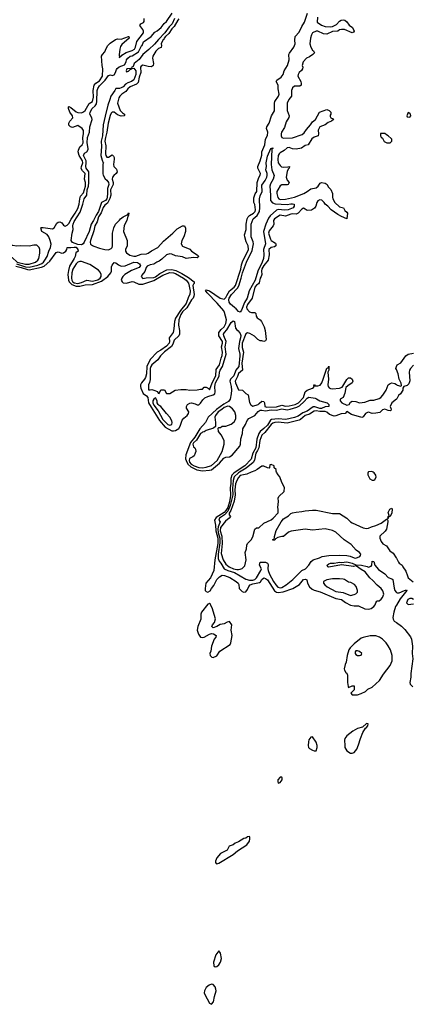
# Model space of a CAD drawing. Header units: inches. Extents: x 2735672 to 2903319, y 894031 to 1029782.
# Tile 99 of 167: x 2805825 to 2810176, y 964102 to 975016. Entities that reach past the tile are written whole.
import ezdxf

# ---------------------------------------------------------------- set-up
doc = ezdxf.new("R2010")
doc.units = ezdxf.units.IN
doc.header["$MEASUREMENT"] = 0
for name, color, linetype in [('C8906', 7, 'Continuous'), ('C8907', 7, 'Continuous'), ('C8916', 7, 'Continuous'), ('C8917', 7, 'Continuous')]:
    doc.layers.add(name, color=color, linetype=linetype)

msp = doc.modelspace()

# ---------------------------------------------------------------- linework, layer by layer
at = {"layer": 'C8906', "color": 4}
for points, elevation in [([(2808214, 970000), (2808194, 969986), (2808174, 969966), (2808163, 969930), (2808164, 969870), (2808157, 969830), (2808162, 969742), (2808149, 969670), (2808131, 969610), (2808110, 969575), (2808090, 969555), (2808001, 969499), (2807982, 969470), (2807994, 969414), (2807999, 969350), (2808019, 969270), (2808021, 969210), (2807988, 969030), (2807975, 968910), (2807938, 968830), (2807889, 968771), (2807879, 968710), (2807881, 968690), (2807890, 968676), (2807910, 968671), (2807935, 968685), (2807949, 968710), (2807977, 968743), (2808009, 968810), (2808040, 968840), (2808070, 968858), (2808096, 968856), (2808154, 968834), (2808225, 968790), (2808245, 968770), (2808254, 968754), (2808258, 968710), (2808290, 968678), (2808310, 968671), (2808330, 968675), (2808350, 968699), (2808365, 968735), (2808378, 968750), (2808410, 968762), (2808484, 968776), (2808495, 968785), (2808510, 968811), (2808530, 968831), (2808550, 968823), (2808570, 968808), (2808647, 968687), (2808670, 968672), (2808690, 968666), (2808746, 968674), (2808853, 968710), (2808924, 968756), (2808969, 968810), (2808994, 968814), (2809006, 968806), (2809015, 968770), (2809038, 968730), (2809065, 968705), (2809090, 968692), (2809155, 968675), (2809330, 968599), (2809391, 968590), (2809436, 968556), (2809490, 968527), (2809530, 968520), (2809580, 968520), (2809650, 968487), (2809690, 968481), (2809719, 968490), (2809749, 968510), (2809764, 968530), (2809770, 968552), (2809782, 968570), (2809790, 968576), (2809810, 968575), (2809830, 968591), (2809847, 968613), (2809859, 968650), (2809850, 968685), (2809832, 968710), (2809787, 968747), (2809740, 968800), (2809705, 968830), (2809655, 968895), (2809610, 968921), (2809559, 968959), (2809550, 968962), (2809526, 968954), (2809390, 968975), (2809250, 968947), (2809238, 968950), (2809234, 968970), (2809250, 968986), (2809270, 968992), (2809310, 968991), (2809350, 969001), (2809370, 969003), (2809390, 968999), (2809450, 969007), (2809510, 968992), (2809550, 968974), (2809612, 968970), (2809674, 968954), (2809690, 968946), (2809720, 968960), (2809729, 968970), (2809730, 969014), (2809750, 969012), (2809762, 968970), (2809800, 968920), (2809870, 968875), (2809910, 968834), (2809950, 968819), (2809961, 968810), (2809976, 968716), (2809984, 968690), (2809996, 968670), (2810000, 968668)], 4), ([(2808260, 970000), (2808250, 969994), (2808202, 969950), (2808191, 969909), (2808182, 969818), (2808186, 969750), (2808159, 969630), (2808131, 969569), (2808093, 969527), (2808039, 969490), (2808030, 969470), (2808046, 969450), (2808024, 969396), (2808022, 969370), (2808026, 969330), (2808042, 969270), (2808044, 969216), (2808025, 969090), (2808025, 969045), (2808034, 969014), (2808055, 968990), (2808090, 968930), (2808130, 968911), (2808204, 968890), (2808330, 968816), (2808370, 968804), (2808410, 968805), (2808430, 968812), (2808450, 968830), (2808496, 968910), (2808503, 968930), (2808484, 968970), (2808490, 969002), (2808550, 969002), (2808570, 968992), (2808577, 968977), (2808575, 968930), (2808579, 968910), (2808595, 968870), (2808637, 968790), (2808665, 968750), (2808687, 968727), (2808710, 968720), (2808730, 968722), (2808779, 968750), (2808853, 968810), (2808950, 968910), (2808993, 968930), (2809029, 968970), (2809054, 969010), (2809078, 969030), (2809148, 969050), (2809176, 969064), (2809250, 969076), (2809370, 969080), (2809450, 969075), (2809489, 969069), (2809530, 969051), (2809550, 969048), (2809596, 969064), (2809603, 969077), (2809604, 969090), (2809589, 969110), (2809555, 969135), (2809497, 969197), (2809420, 969250), (2809330, 969335), (2809290, 969355), (2809210, 969374), (2809070, 969359), (2808990, 969369), (2808833, 969347), (2808805, 969335), (2808750, 969289), (2808730, 969289), (2808685, 969275), (2808658, 969262), (2808652, 969248), (2808630, 969248), (2808630, 969254), (2808642, 969258), (2808648, 969272), (2808648, 969288), (2808666, 969354), (2808721, 969450), (2808750, 969482), (2808805, 969515), (2808830, 969541), (2808850, 969551), (2808890, 969559), (2808950, 969564), (2808990, 969573), (2809070, 969579), (2809110, 969579), (2809290, 969544), (2809370, 969543), (2809450, 969491), (2809490, 969451), (2809510, 969439), (2809630, 969385), (2809670, 969376), (2809690, 969379), (2809724, 969396), (2809771, 969409), (2809830, 969436), (2809890, 969478), (2809898, 969478), (2809904, 969464), (2809903, 969450), (2809890, 969370), (2809874, 969346), (2809816, 969290), (2809816, 969270), (2809830, 969232), (2809850, 969205), (2809890, 969185), (2809928, 969128), (2809963, 969103), (2809998, 969050), (2810000, 969046)], 8), ([(2808391, 970000), (2808341, 969979), (2808270, 969962), (2808250, 969943), (2808230, 969909), (2808218, 969870), (2808210, 969806), (2808212, 969748), (2808200, 969680), (2808163, 969577), (2808146, 969546), (2808147, 969527), (2808161, 969510), (2808148, 969490), (2808104, 969456), (2808051, 969389), (2808047, 969350), (2808064, 969290), (2808069, 969211), (2808058, 969098), (2808080, 969030), (2808110, 968980), (2808148, 968950), (2808195, 968930), (2808230, 968922), (2808250, 968920), (2808270, 968926), (2808289, 968931), (2808319, 968961), (2808335, 969030), (2808325, 969110), (2808339, 969150), (2808343, 969190), (2808350, 969211), (2808389, 969250), (2808410, 969282), (2808429, 969370), (2808450, 969383), (2808475, 969385), (2808530, 969435), (2808610, 969471), (2808635, 969490), (2808689, 969550), (2808689, 969590), (2808684, 969610), (2808694, 969674), (2808690, 969714), (2808695, 969730), (2808754, 969786), (2808758, 969830), (2808730, 969886), (2808708, 969950), (2808688, 969970), (2808671, 970000)], 12), ([(2809687, 970000), (2809682, 969990), (2809682, 969970), (2809706, 969926), (2809730, 969912), (2809750, 969912), (2809760, 969920), (2809775, 969945), (2809770, 969966), (2809754, 969994), (2809741, 970000)], 12), ([(2810000, 968526), (2809990, 968510), (2809970, 968449), (2809960, 968390), (2809964, 968370), (2809976, 968350), (2810000, 968334)], 4)]:
    msp.add_lwpolyline(points, dxfattribs=dict(at, elevation=elevation))
for points, elevation in [([(2809906, 969486), (2809909, 969509), (2809918, 969522), (2809910, 969552), (2809926, 969590), (2809950, 969602), (2809954, 969590), (2809950, 969548), (2809930, 969509), (2809913, 969507), (2809910, 969486)], 8), ([(2809370, 968818), (2809290, 968818), (2809230, 968808), (2809193, 968787), (2809192, 968770), (2809205, 968750), (2809232, 968730), (2809330, 968676), (2809410, 968668), (2809490, 968635), (2809530, 968643), (2809550, 968651), (2809569, 968670), (2809569, 968690), (2809555, 968735), (2809535, 968755), (2809496, 968776), (2809470, 968782), (2809426, 968810), (2809410, 968815)], 8), ([(2807930, 968546), (2807910, 968538), (2807839, 968450), (2807834, 968426), (2807833, 968370), (2807798, 968290), (2807793, 968250), (2807805, 968205), (2807830, 968171), (2807850, 968168), (2807870, 968173), (2807930, 968206), (2807950, 968211), (2807974, 968210), (2808002, 968190), (2807998, 968170), (2807981, 968150), (2807951, 968070), (2807944, 968016), (2807932, 967990), (2807934, 967970), (2807954, 967950), (2807970, 967946), (2808010, 967965), (2808043, 968017), (2808159, 968090), (2808166, 968110), (2808178, 968190), (2808169, 968250), (2808174, 968310), (2808150, 968344), (2808123, 968337), (2808090, 968319), (2808047, 968313), (2808010, 968290), (2807970, 968275), (2807961, 968281), (2807955, 968290), (2807963, 968310), (2807985, 968335), (2807996, 968376), (2807957, 968497), (2807938, 968530), (2807938, 968538)], 4), ([(2809710, 968188), (2809631, 968169), (2809610, 968159), (2809530, 968096), (2809488, 968052), (2809473, 968030), (2809453, 967970), (2809444, 967896), (2809431, 967870), (2809421, 967821), (2809424, 967804), (2809440, 967780), (2809451, 967771), (2809458, 967750), (2809456, 967670), (2809464, 967624), (2809470, 967614), (2809510, 967632), (2809532, 967632), (2809530, 967586), (2809494, 967550), (2809510, 967534), (2809570, 967531), (2809610, 967547), (2809658, 967570), (2809683, 967597), (2809730, 967617), (2809813, 967690), (2809857, 967763), (2809930, 967859), (2809954, 967910), (2809954, 967970), (2809933, 968030), (2809910, 968075), (2809886, 968110), (2809847, 968150), (2809812, 968172), (2809770, 968186)], 4), ([(2809570, 968021), (2809550, 968019), (2809543, 968010), (2809544, 967990), (2809550, 967981), (2809570, 967968), (2809590, 967968), (2809608, 967972), (2809618, 967990), (2809590, 968014)], 8), ([(2809670, 967215), (2809625, 967175), (2809570, 967158), (2809516, 967130), (2809450, 967078), (2809430, 967050), (2809426, 967030), (2809429, 966970), (2809430, 966950), (2809439, 966930), (2809451, 966910), (2809490, 966886), (2809510, 966884), (2809530, 966895), (2809561, 966930), (2809581, 966979), (2809600, 967050), (2809626, 967114), (2809657, 967163), (2809670, 967171), (2809684, 967190), (2809688, 967210)], 4), ([(2809070, 967065), (2809050, 967064), (2809030, 967034), (2809025, 967010), (2809020, 966970), (2809026, 966950), (2809038, 966938), (2809070, 966919), (2809090, 966911), (2809110, 966912), (2809121, 966950), (2809121, 966970), (2809110, 967009)], 4), ([(2808710, 966619), (2808685, 966590), (2808684, 966570), (2808690, 966552), (2808710, 966559), (2808733, 966590), (2808734, 966610), (2808730, 966618)], 4), ([(2808370, 965962), (2808350, 965959), (2808330, 965944), (2808310, 965939), (2808250, 965904), (2808211, 965889), (2808191, 965869), (2808146, 965854), (2808125, 965810), (2808050, 965775), (2808010, 965727), (2807993, 965690), (2807993, 965673), (2808002, 965662), (2808010, 965659), (2808030, 965668), (2808190, 965762), (2808237, 965803), (2808341, 965870), (2808371, 965910), (2808377, 965937), (2808376, 965956)], 4), ([(2808030, 964696), (2807998, 964650), (2807973, 964570), (2807977, 964530), (2807990, 964519), (2808010, 964522), (2808030, 964538), (2808050, 964568), (2808060, 964610), (2808050, 964669)], 4), ([(2807950, 964327), (2807924, 964316), (2807891, 964289), (2807872, 964250), (2807870, 964230), (2807877, 964210), (2807930, 964113), (2807950, 964102), (2807971, 964130), (2807982, 964190), (2808001, 964250), (2807999, 964270), (2807990, 964296), (2807970, 964320)], 4)]:
    msp.add_lwpolyline(points, close=True, dxfattribs=dict(at, elevation=elevation))
at = {"layer": 'C8907', "color": 4}
for points, elevation in [([(2807540, 975030), (2807516, 974970), (2807482, 974938), (2807434, 974870), (2807362, 974798), (2807317, 974743), (2807256, 974684), (2807190, 974630), (2807147, 974573), (2807093, 974530), (2807081, 974499), (2807066, 974490), (2807064, 974484), (2807070, 974474), (2807090, 974478), (2807110, 974450), (2807110, 974410), (2807091, 974349), (2807064, 974330), (2807024, 974316), (2806999, 974301), (2806970, 974273), (2806950, 974260), (2806930, 974253), (2806890, 974253), (2806880, 974230), (2806834, 974170), (2806825, 974130), (2806801, 974070), (2806772, 973948), (2806751, 973850), (2806741, 973730), (2806726, 973670), (2806730, 973610), (2806724, 973510), (2806738, 973458), (2806751, 973431), (2806754, 973430), (2806747, 973413), (2806746, 973306), (2806750, 973291), (2806773, 973253), (2806790, 973237), (2806808, 973210), (2806811, 973191), (2806796, 973144), (2806799, 973090), (2806795, 973050), (2806789, 973030), (2806775, 973010), (2806732, 972988), (2806699, 972890), (2806671, 972850), (2806642, 972790), (2806615, 972750), (2806595, 972670), (2806541, 972550), (2806528, 972532), (2806510, 972521), (2806470, 972525), (2806410, 972545), (2806396, 972570), (2806406, 972650), (2806418, 972690), (2806413, 972730), (2806416, 972750), (2806430, 972779), (2806496, 972884), (2806526, 972970), (2806539, 973030), (2806569, 973071), (2806574, 973130), (2806587, 973170), (2806591, 973211), (2806591, 973330), (2806561, 973370), (2806556, 973390), (2806563, 973430), (2806561, 973450), (2806532, 973510), (2806544, 973536), (2806570, 973550), (2806583, 973577), (2806585, 973590), (2806574, 973650), (2806575, 973710), (2806599, 973770), (2806603, 973830), (2806627, 973910), (2806624, 973930), (2806602, 973970), (2806606, 973990), (2806627, 974030), (2806660, 974060), (2806675, 974085), (2806680, 974110), (2806685, 974230), (2806690, 974253), (2806710, 974284), (2806773, 974347), (2806810, 974396), (2806830, 974403), (2806850, 974397), (2806870, 974405), (2806885, 974430), (2806896, 974464), (2806905, 974475), (2806927, 974493), (2806985, 974515), (2807005, 974550), (2807010, 974571), (2807024, 974590), (2807049, 974610), (2807070, 974616), (2807140, 974660), (2807175, 974725), (2807182, 974730), (2807198, 974770), (2807281, 974830), (2807323, 974877), (2807350, 974891), (2807393, 974930), (2807425, 974975), (2807450, 974995), (2807515, 975090)], 4), ([(2807590, 975027), (2807576, 975010), (2807538, 974942), (2807510, 974915), (2807477, 974863), (2807439, 974830), (2807426, 974810), (2807424, 974796), (2807410, 974788), (2807391, 974750), (2807396, 974730), (2807391, 974709), (2807364, 974696), (2807333, 974667), (2807299, 974610), (2807297, 974590), (2807308, 974532), (2807304, 974510), (2807285, 974495), (2807250, 974498), (2807190, 974511), (2807170, 974501), (2807164, 974490), (2807167, 974430), (2807150, 974379), (2807139, 974321), (2807118, 974302), (2807050, 974270), (2807025, 974250), (2807000, 974220), (2806955, 974190), (2806936, 974170), (2806925, 974150), (2806910, 974090), (2806939, 974010), (2806963, 973983), (2806986, 973970), (2806985, 973955), (2806982, 973950), (2806950, 973946), (2806910, 973960), (2806870, 973990), (2806850, 973991), (2806840, 973980), (2806826, 973954), (2806804, 973870), (2806792, 973770), (2806775, 973710), (2806770, 973670), (2806779, 973619), (2806774, 973530), (2806778, 973510), (2806790, 973493), (2806810, 973491), (2806850, 973518), (2806864, 973504), (2806870, 973490), (2806871, 973470), (2806863, 973410), (2806869, 973389), (2806899, 973359), (2806904, 973330), (2806893, 973310), (2806868, 973290), (2806853, 973270), (2806850, 973250), (2806860, 973210), (2806859, 973190), (2806832, 973130), (2806833, 973070), (2806825, 973035), (2806799, 972981), (2806770, 972960), (2806750, 972933), (2806726, 972874), (2806699, 972830), (2806685, 972775), (2806659, 972730), (2806646, 972674), (2806609, 972570), (2806604, 972550), (2806609, 972529), (2806630, 972513), (2806647, 972507), (2806710, 972485), (2806770, 972470), (2806810, 972466), (2806839, 972481), (2806849, 972490), (2806855, 972510), (2806855, 972650), (2806868, 972710), (2806888, 972750), (2806930, 972792), (2806942, 972810), (2806970, 972831), (2807022, 972858), (2807030, 972874), (2807034, 972870), (2807032, 972850), (2807022, 972838), (2807011, 972790), (2806984, 972736), (2806976, 972670), (2807016, 972570), (2807015, 972510), (2806997, 972470), (2806997, 972450), (2807010, 972430), (2807046, 972406), (2807090, 972393), (2807110, 972393), (2807170, 972417), (2807230, 972419), (2807250, 972427), (2807286, 972454), (2807354, 972490), (2807419, 972561), (2807522, 972650), (2807570, 972698), (2807630, 972732), (2807650, 972732), (2807664, 972704), (2807663, 972670), (2807643, 972610), (2807621, 972570), (2807614, 972530), (2807630, 972507), (2807711, 972471), (2807730, 972451), (2807792, 972410), (2807811, 972390), (2807790, 972378), (2807750, 972381), (2807670, 972369), (2807629, 972389), (2807550, 972397), (2807510, 972416), (2807490, 972419), (2807451, 972410), (2807400, 972360), (2807370, 972341), (2807345, 972330), (2807313, 972307), (2807270, 972300), (2807237, 972283), (2807227, 972270), (2807210, 972224), (2807177, 972183), (2807171, 972170), (2807190, 972147), (2807226, 972154), (2807310, 972159), (2807330, 972167), (2807379, 972201), (2807455, 972245), (2807510, 972248), (2807556, 972236), (2807622, 972202), (2807697, 972157), (2807759, 972110), (2807758, 972090), (2807750, 972084), (2807744, 972070), (2807757, 971970), (2807756, 971950), (2807749, 971931), (2807730, 971910), (2807678, 971822), (2807630, 971777), (2807612, 971750), (2807588, 971690), (2807585, 971630), (2807596, 971570), (2807596, 971530), (2807588, 971512), (2807537, 971463), (2807521, 971419), (2807506, 971394), (2807430, 971336), (2807386, 971290), (2807355, 971245), (2807310, 971210), (2807290, 971189), (2807279, 971170), (2807272, 971148), (2807271, 971029), (2807265, 970995), (2807251, 970970), (2807254, 970914), (2807270, 970912), (2807290, 970918), (2807311, 970911), (2807353, 970893), (2807358, 970878), (2807370, 970874), (2807388, 970912), (2807430, 970914), (2807450, 970874), (2807470, 970872), (2807490, 970872), (2807549, 970911), (2807610, 970918), (2807670, 970918), (2807710, 970911), (2807790, 970912), (2807830, 970922), (2807850, 970922), (2807870, 970942), (2807890, 970942), (2807925, 970925), (2807930, 970914), (2807961, 970999), (2808000, 971070), (2808003, 971137), (2808039, 971190), (2808056, 971264), (2808070, 971292), (2808074, 971330), (2808062, 971390), (2808072, 971430), (2808072, 971450), (2808033, 971510), (2808030, 971530), (2808033, 971550), (2808058, 971582), (2808091, 971610), (2808111, 971650), (2808116, 971690), (2808096, 971770), (2808086, 971790), (2808014, 971874), (2807901, 971990), (2807885, 972015), (2807890, 972022), (2807930, 972010), (2808048, 971928), (2808090, 971918), (2808110, 971936), (2808120, 971960), (2808151, 972009), (2808202, 972050), (2808216, 972070), (2808274, 972250), (2808282, 972298), (2808297, 972343), (2808350, 972441), (2808360, 972470), (2808357, 972510), (2808334, 972554), (2808319, 972610), (2808318, 972630), (2808334, 972690), (2808334, 972750), (2808347, 972810), (2808357, 972830), (2808373, 972847), (2808416, 972870), (2808433, 972890), (2808438, 972910), (2808432, 972968), (2808421, 972990), (2808418, 973042), (2808435, 973085), (2808454, 973110), (2808458, 973210), (2808474, 973266), (2808489, 973291), (2808495, 973310), (2808464, 973370), (2808463, 973390), (2808490, 973450), (2808507, 973513), (2808510, 973550), (2808542, 973630), (2808549, 973690), (2808570, 973732), (2808574, 973770), (2808561, 973810), (2808564, 973830), (2808591, 973870), (2808617, 973950), (2808650, 974006), (2808650, 974090), (2808653, 974110), (2808694, 974170), (2808699, 974190), (2808690, 974250), (2808689, 974290), (2808669, 974330), (2808674, 974346), (2808722, 974378), (2808746, 974410), (2808757, 974450), (2808793, 974510), (2808810, 974570), (2808809, 974630), (2808815, 974645), (2808864, 974710), (2808872, 974730), (2808876, 974750), (2808873, 974790), (2808879, 974830), (2808923, 974877), (2808950, 974941), (2808981, 974990), (2809016, 975090)], 8), ([(2805790, 972308), (2805890, 972278), (2805930, 972274), (2806024, 972296), (2806070, 972315), (2806090, 972330), (2806105, 972350), (2806128, 972390), (2806146, 972450), (2806167, 972490), (2806172, 972528), (2806164, 972570), (2806146, 972610), (2806130, 972634), (2806070, 972669), (2806058, 972710), (2806066, 972714), (2806086, 972714), (2806190, 972696), (2806206, 972710), (2806238, 972762), (2806250, 972771), (2806270, 972776), (2806290, 972766), (2806310, 972738), (2806322, 972730), (2806330, 972727), (2806350, 972737), (2806370, 972757), (2806394, 972806), (2806439, 972870), (2806470, 972925), (2806485, 972970), (2806491, 973030), (2806499, 973061), (2806530, 973098), (2806553, 973170), (2806554, 973210), (2806542, 973250), (2806551, 973310), (2806520, 973340), (2806506, 973366), (2806510, 973390), (2806525, 973430), (2806521, 973450), (2806482, 973510), (2806474, 973550), (2806476, 973570), (2806490, 973607), (2806517, 973630), (2806527, 973650), (2806524, 973710), (2806532, 973752), (2806530, 973786), (2806518, 973810), (2806470, 973842), (2806410, 973822), (2806388, 973828), (2806368, 973848), (2806369, 973869), (2806379, 973890), (2806413, 973930), (2806409, 973950), (2806381, 973990), (2806365, 974030), (2806366, 974050), (2806370, 974052), (2806390, 974041), (2806450, 973996), (2806469, 973989), (2806510, 973985), (2806530, 973994), (2806549, 974010), (2806593, 974087), (2806630, 974111), (2806642, 974158), (2806638, 974230), (2806650, 974290), (2806667, 974313), (2806710, 974340), (2806741, 974390), (2806745, 974470), (2806738, 974510), (2806733, 974610), (2806741, 974630), (2806770, 974661), (2806783, 974697), (2806802, 974730), (2806826, 974754), (2806885, 974795), (2806910, 974803), (2806950, 974801), (2807031, 974831), (2807034, 974830), (2807038, 974810), (2806958, 974742), (2806941, 974719), (2806933, 974690), (2806928, 974628), (2806930, 974594), (2806935, 974605), (2806950, 974611), (2806958, 974622), (2807006, 974654), (2807070, 974675), (2807098, 974690), (2807108, 974710), (2807124, 974776), (2807195, 974870), (2807197, 974890), (2807190, 974909), (2807157, 974950), (2807168, 974970), (2807196, 974984), (2807204, 974996), (2807203, 975030)], 8), ([(2809124, 975044), (2809121, 974990), (2809170, 974954), (2809210, 974942), (2809270, 974936), (2809290, 974941), (2809336, 974964), (2809370, 975001), (2809388, 975010), (2809410, 975015), (2809430, 975011), (2809450, 974992), (2809475, 974955), (2809512, 974930), (2809532, 974888), (2809524, 974876), (2809510, 974869), (2809426, 974906), (2809390, 974909), (2809370, 974904), (2809350, 974889), (2809290, 974884), (2809230, 974854), (2809190, 974859), (2809130, 974889), (2809110, 974889), (2809070, 974869), (2809059, 974850), (2809048, 974810), (2809042, 974750), (2809051, 974710), (2809070, 974678), (2809082, 974670), (2809092, 974650), (2809072, 974630), (2809035, 974605), (2809002, 974590), (2808966, 974550), (2808956, 974510), (2808961, 974490), (2808958, 974470), (2808947, 974453), (2808921, 974430), (2808911, 974410), (2808908, 974390), (2808939, 974330), (2808946, 974310), (2808945, 974290), (2808930, 974279), (2808870, 974279), (2808850, 974261), (2808845, 974250), (2808838, 974230), (2808838, 974170), (2808806, 974130), (2808790, 974090), (2808789, 974010), (2808810, 973950), (2808808, 973932), (2808777, 973883), (2808759, 973821), (2808727, 973770), (2808721, 973750), (2808724, 973730), (2808730, 973710), (2808750, 973704), (2808850, 973708), (2808957, 973743), (2808979, 973761), (2809003, 973797), (2809049, 973850), (2809070, 973885), (2809102, 973910), (2809149, 973991), (2809230, 974022), (2809254, 974010), (2809274, 973990), (2809274, 973970), (2809264, 973956), (2809264, 973944), (2809274, 973930), (2809298, 973918), (2809302, 973910), (2809282, 973890), (2809244, 973876), (2809210, 973849), (2809150, 973828), (2809131, 973790), (2809138, 973750), (2809131, 973730), (2809090, 973714), (2809063, 973697), (2809022, 973630), (2808990, 973621), (2808947, 973593), (2808890, 973581), (2808850, 973583), (2808810, 973599), (2808790, 973597), (2808754, 973566), (2808710, 973541), (2808699, 973530), (2808691, 973509), (2808686, 973466), (2808691, 973431), (2808710, 973398), (2808725, 973385), (2808750, 973381), (2808796, 973384), (2808814, 973390), (2808811, 973370), (2808801, 973359), (2808788, 973332), (2808778, 973270), (2808790, 973238), (2808811, 973210), (2808802, 973190), (2808790, 973184), (2808730, 973186), (2808710, 973173), (2808684, 973130), (2808675, 973110), (2808673, 973090), (2808686, 973046), (2808696, 973030), (2808710, 973024), (2808770, 973026), (2808869, 973050), (2808973, 973090), (2809009, 973110), (2809050, 973140), (2809110, 973154), (2809133, 973170), (2809156, 973204), (2809169, 973211), (2809210, 973205), (2809231, 973191), (2809243, 973163), (2809273, 973133), (2809291, 973090), (2809291, 973050), (2809295, 973030), (2809317, 972990), (2809370, 972943), (2809412, 972930), (2809430, 972902), (2809450, 972882), (2809456, 972870), (2809452, 972810), (2809390, 972834), (2809350, 972857), (2809275, 972910), (2809239, 972950), (2809210, 972970), (2809199, 972990), (2809174, 973014), (2809150, 973019), (2809130, 973009), (2809117, 972990), (2809107, 972950), (2809092, 972928), (2809057, 972903), (2809010, 972901), (2808990, 972917), (2808970, 972926), (2808950, 972916), (2808910, 972873), (2808890, 972859), (2808850, 972864), (2808830, 972861), (2808770, 972838), (2808710, 972849), (2808648, 972810), (2808639, 972790), (2808640, 972750), (2808635, 972730), (2808590, 972676), (2808584, 972650), (2808603, 972583), (2808611, 972570), (2808658, 972538), (2808665, 972530), (2808665, 972510), (2808650, 972499), (2808610, 972492), (2808585, 972470), (2808588, 972410), (2808578, 972350), (2808530, 972290), (2808510, 972255), (2808503, 972230), (2808507, 972190), (2808502, 972170), (2808489, 972150), (2808480, 972100), (2808472, 972088), (2808450, 972074), (2808430, 972050), (2808400, 971930), (2808350, 971858), (2808339, 971830), (2808342, 971810), (2808370, 971779), (2808394, 971770), (2808431, 971770), (2808441, 971761), (2808446, 971730), (2808456, 971710), (2808490, 971688), (2808506, 971670), (2808534, 971610), (2808546, 971570), (2808558, 971470), (2808550, 971458), (2808531, 971449), (2808510, 971455), (2808490, 971455), (2808464, 971470), (2808427, 971507), (2808377, 971537), (2808350, 971545), (2808330, 971535), (2808290, 971430), (2808290, 971382), (2808304, 971330), (2808288, 971208), (2808293, 971130), (2808250, 971096), (2808240, 971060), (2808214, 971010), (2808215, 970990), (2808250, 970912), (2808294, 970910), (2808330, 970872), (2808356, 970856), (2808371, 970771), (2808387, 970747), (2808410, 970731), (2808468, 970750), (2808477, 970763), (2808510, 970786), (2808530, 970785), (2808537, 970770), (2808543, 970730), (2808562, 970722), (2808670, 970723), (2808730, 970743), (2808770, 970733), (2808810, 970734), (2808878, 970750), (2808914, 970770), (2808969, 970830), (2808990, 970891), (2809010, 970911), (2809069, 970931), (2809080, 970940), (2809088, 970950), (2809086, 970970), (2809092, 970970), (2809098, 970958), (2809130, 970957), (2809155, 970965), (2809173, 970990), (2809189, 971030), (2809230, 971154), (2809242, 971158), (2809250, 971174), (2809251, 971130), (2809238, 971110), (2809247, 971030), (2809240, 970970), (2809245, 970950), (2809255, 970935), (2809270, 970928), (2809290, 970926), (2809370, 970930), (2809397, 970943), (2809407, 970953), (2809450, 971026), (2809470, 971046), (2809490, 971046), (2809511, 971030), (2809516, 971010), (2809511, 970990), (2809461, 970959), (2809440, 970940), (2809430, 970878), (2809411, 970830), (2809378, 970810), (2809378, 970790), (2809395, 970770), (2809450, 970742), (2809477, 970750), (2809490, 970776), (2809510, 970788), (2809550, 970785), (2809590, 970768), (2809650, 970776), (2809710, 970798), (2809750, 970800), (2809810, 970816), (2809829, 970830), (2809850, 970853), (2809885, 970910), (2809910, 970967), (2809930, 970984), (2809950, 970989), (2809984, 970984), (2810000, 970973)], 8), ([(2805783, 972283), (2805840, 972270), (2805910, 972247), (2805930, 972245), (2806067, 972273), (2806095, 972285), (2806159, 972341), (2806230, 972437), (2806250, 972444), (2806290, 972428), (2806310, 972431), (2806335, 972450), (2806348, 972470), (2806349, 972491), (2806390, 972491), (2806430, 972496), (2806450, 972493), (2806470, 972470), (2806471, 972450), (2806447, 972430), (2806440, 972390), (2806430, 972370), (2806377, 972283), (2806364, 972236), (2806359, 972190), (2806364, 972130), (2806373, 972110), (2806402, 972082), (2806450, 972064), (2806490, 972063), (2806550, 972076), (2806630, 972080), (2806730, 972117), (2806801, 972170), (2806834, 972210), (2806841, 972230), (2806843, 972277), (2806850, 972296), (2806870, 972323), (2806890, 972321), (2806918, 972298), (2806950, 972284), (2806992, 972288), (2807090, 972330), (2807130, 972323), (2807153, 972310), (2807159, 972299), (2807163, 972290), (2807150, 972270), (2807065, 972235), (2806991, 972190), (2806967, 972170), (2806955, 972150), (2806951, 972130), (2806959, 972110), (2806970, 972099), (2807010, 972095), (2807070, 972114), (2807090, 972110), (2807145, 972085), (2807190, 972084), (2807310, 972125), (2807410, 972185), (2807490, 972214), (2807530, 972210), (2807550, 972202), (2807639, 972150), (2807670, 972128), (2807695, 972095), (2807714, 972010), (2807710, 971970), (2807696, 971944), (2807668, 971870), (2807606, 971794), (2807552, 971708), (2807539, 971670), (2807534, 971590), (2807525, 971550), (2807483, 971490), (2807486, 971450), (2807481, 971430), (2807450, 971398), (2807390, 971354), (2807349, 971331), (2807269, 971251), (2807235, 971170), (2807231, 971090), (2807219, 971050), (2807209, 971030), (2807174, 970990), (2807164, 970970), (2807162, 970950), (2807167, 970930), (2807193, 970873), (2807230, 970846), (2807244, 970830), (2807253, 970770), (2807281, 970721), (2807375, 970575), (2807438, 970498), (2807510, 970457), (2807530, 970457), (2807550, 970462), (2807590, 970486), (2807605, 970510), (2807624, 970576), (2807642, 970598), (2807682, 970630), (2807696, 970650), (2807698, 970670), (2807672, 970710), (2807672, 970730), (2807686, 970750), (2807710, 970767), (2807730, 970770), (2807770, 970758), (2807790, 970747), (2807810, 970746), (2807830, 970764), (2807856, 970804), (2807875, 970825), (2807910, 970841), (2807970, 970856), (2807986, 970870), (2807992, 970890), (2807988, 970950), (2807995, 970990), (2808034, 971066), (2808040, 971110), (2808047, 971130), (2808074, 971170), (2808113, 971307), (2808102, 971390), (2808113, 971450), (2808087, 971510), (2808084, 971530), (2808093, 971550), (2808120, 971580), (2808170, 971659), (2808190, 971677), (2808205, 971670), (2808218, 971598), (2808230, 971578), (2808246, 971566), (2808270, 971538), (2808274, 971514), (2808272, 971490), (2808259, 971450), (2808250, 971370), (2808265, 971310), (2808266, 971290), (2808252, 971170), (2808221, 971130), (2808197, 971070), (2808160, 971030), (2808154, 971010), (2808169, 970951), (2808171, 970911), (2808170, 970870), (2808159, 970810), (2808138, 970782), (2808086, 970754), (2808005, 970695), (2807915, 970610), (2807884, 970550), (2807820, 970480), (2807767, 970390), (2807716, 970330), (2807667, 970193), (2807663, 970150), (2807669, 970129), (2807690, 970090), (2807720, 970060), (2807788, 970028), (2807850, 970017), (2807930, 970021), (2807950, 970027), (2808040, 970100), (2808086, 970154), (2808110, 970165), (2808150, 970172), (2808178, 970190), (2808263, 970290), (2808271, 970310), (2808277, 970370), (2808294, 970430), (2808298, 970481), (2808326, 970530), (2808345, 970575), (2808364, 970596), (2808410, 970616), (2808430, 970630), (2808466, 970674), (2808490, 970689), (2808510, 970689), (2808550, 970680), (2808610, 970690), (2808670, 970687), (2808730, 970701), (2808790, 970691), (2808822, 970698), (2808898, 970722), (2808925, 970735), (2808978, 970782), (2809010, 970820), (2809030, 970832), (2809100, 970820), (2809115, 970815), (2809150, 970791), (2809231, 970770), (2809251, 970750), (2809251, 970729), (2809210, 970724), (2809170, 970707), (2809150, 970707), (2809096, 970724), (2809077, 970723), (2809010, 970678), (2808963, 970657), (2808910, 970623), (2808870, 970605), (2808774, 970586), (2808690, 970593), (2808617, 970583), (2808604, 970576), (2808570, 970521), (2808530, 970483), (2808489, 970451), (2808474, 970430), (2808453, 970367), (2808442, 970270), (2808408, 970212), (2808390, 970143), (2808320, 970070), (2808214, 970000)], 4), ([(2810000, 971137), (2809995, 971150), (2809999, 971170), (2810000, 971172)], 8), ([(2810000, 970809), (2809950, 970769), (2809931, 970730), (2809940, 970700), (2809937, 970683), (2809930, 970679), (2809910, 970683), (2809870, 970698), (2809847, 970693), (2809817, 970663), (2809770, 970654), (2809732, 970652), (2809690, 970665), (2809678, 970662), (2809659, 970650), (2809630, 970614), (2809615, 970605), (2809501, 970641), (2809450, 970672), (2809431, 970649), (2809388, 970648), (2809330, 970625), (2809310, 970623), (2809258, 970638), (2809230, 970664), (2809212, 970672), (2809150, 970674), (2809110, 970680), (2809090, 970676), (2809035, 970645), (2808990, 970627), (2808936, 970584), (2808922, 970578), (2808790, 970544), (2808690, 970554), (2808651, 970551), (2808630, 970545), (2808613, 970530), (2808541, 970439), (2808510, 970409), (2808487, 970350), (2808474, 970270), (2808460, 970240), (2808440, 970210), (2808426, 970134), (2808412, 970108), (2808335, 970045), (2808260, 970000)], 8), ([(2808671, 970000), (2808666, 970010), (2808666, 970030), (2808646, 970050), (2808646, 970070), (2808610, 970086), (2808598, 970082), (2808594, 970050), (2808590, 970046), (2808570, 970048), (2808530, 970068), (2808510, 970068), (2808458, 970030), (2808430, 970016), (2808391, 970000)], 12), ([(2809741, 970000), (2809727, 970007), (2809690, 970006), (2809687, 970000)], 12)]:
    msp.add_lwpolyline(points, dxfattribs=dict(at, elevation=elevation))
for points, elevation in [([(2807056, 974476), (2807012, 974470), (2807005, 974450), (2807010, 974438), (2807030, 974444), (2807050, 974465), (2807066, 974470)], 4), ([(2809870, 973755), (2809825, 973755), (2809822, 973730), (2809830, 973714), (2809844, 973704), (2809865, 973665), (2809892, 973652), (2809930, 973652), (2809948, 973670), (2809948, 973690), (2809940, 973700), (2809910, 973728), (2809890, 973738)], 12), ([(2808790, 972967), (2808830, 972976), (2808850, 972976), (2808865, 972970), (2808865, 972950), (2808856, 972930), (2808802, 972910), (2808763, 972903), (2808690, 972911), (2808670, 972906), (2808599, 972841), (2808583, 972817), (2808552, 972750), (2808525, 972670), (2808549, 972530), (2808527, 972470), (2808531, 972410), (2808526, 972370), (2808511, 972330), (2808464, 972230), (2808433, 972130), (2808367, 972010), (2808344, 971930), (2808317, 971883), (2808284, 971796), (2808270, 971774), (2808250, 971782), (2808225, 971810), (2808204, 971824), (2808162, 971862), (2808146, 971886), (2808143, 971910), (2808148, 971930), (2808172, 971970), (2808239, 972041), (2808253, 972067), (2808280, 972150), (2808293, 972210), (2808337, 972330), (2808401, 972459), (2808416, 972530), (2808413, 972553), (2808391, 972610), (2808391, 972750), (2808414, 972810), (2808455, 972845), (2808482, 972890), (2808487, 972930), (2808482, 973030), (2808490, 973063), (2808511, 973110), (2808510, 973182), (2808545, 973235), (2808562, 973270), (2808566, 973290), (2808566, 973310), (2808553, 973350), (2808559, 973390), (2808558, 973430), (2808570, 973502), (2808609, 973590), (2808630, 973594), (2808630, 973590), (2808618, 973582), (2808612, 973410), (2808619, 973350), (2808645, 973290), (2808635, 973250), (2808604, 973196), (2808597, 973170), (2808606, 973070), (2808605, 973010), (2808626, 972986), (2808655, 972975)], 4), ([(2805983, 972517), (2805930, 972506), (2805831, 972509), (2805790, 972505), (2805750, 972514), (2805710, 972513), (2805690, 972509), (2805630, 972478), (2805610, 972486), (2805594, 972470), (2805620, 972460), (2805651, 972410), (2805690, 972390), (2805741, 972381), (2805797, 972330), (2805890, 972307), (2805930, 972307), (2806001, 972330), (2806027, 972350), (2806037, 972370), (2806049, 972429), (2806049, 972470), (2806042, 972490), (2806015, 972515)], 12), ([(2806490, 972337), (2806470, 972330), (2806450, 972310), (2806415, 972250), (2806403, 972210), (2806398, 972150), (2806402, 972130), (2806410, 972115), (2806430, 972101), (2806470, 972092), (2806510, 972104), (2806570, 972127), (2806630, 972116), (2806690, 972134), (2806715, 972150), (2806726, 972170), (2806728, 972190), (2806718, 972218), (2806699, 972239), (2806602, 972302), (2806510, 972336)], 8), ([(2807330, 970826), (2807310, 970808), (2807301, 970790), (2807301, 970770), (2807310, 970744), (2807359, 970679), (2807410, 970585), (2807465, 970530), (2807490, 970523), (2807509, 970530), (2807513, 970550), (2807509, 970570), (2807489, 970610), (2807450, 970650), (2807390, 970729), (2807370, 970738), (2807358, 970750), (2807349, 970770), (2807348, 970790)], 8), ([(2808130, 970731), (2808090, 970716), (2808065, 970695), (2808025, 970670), (2807994, 970630), (2807987, 970610), (2807994, 970550), (2807993, 970507), (2807971, 970489), (2807890, 970462), (2807871, 970449), (2807850, 970444), (2807844, 970436), (2807830, 970429), (2807783, 970357), (2807750, 970324), (2807743, 970310), (2807750, 970281), (2807765, 970270), (2807774, 970254), (2807775, 970230), (2807771, 970210), (2807758, 970182), (2807745, 970170), (2807708, 970152), (2807704, 970130), (2807708, 970110), (2807725, 970090), (2807759, 970070), (2807810, 970053), (2807850, 970049), (2807890, 970055), (2807950, 970073), (2808012, 970130), (2808069, 970231), (2808089, 970310), (2808089, 970350), (2808056, 970416), (2808028, 970450), (2808026, 970490), (2808030, 970494), (2808050, 970494), (2808068, 970512), (2808110, 970512), (2808170, 970531), (2808201, 970559), (2808219, 970590), (2808221, 970630), (2808209, 970670), (2808183, 970703), (2808149, 970729)], 8)]:
    msp.add_lwpolyline(points, close=True, dxfattribs=dict(at, elevation=elevation))
at = {"layer": 'C8916', "color": 4}
for points, elevation in [([(2810000, 969046), (2810022, 969002), (2810032, 968990), (2810062, 968970), (2810071, 968951), (2810105, 968905), (2810121, 968850), (2810131, 968830), (2810184, 968784)], 8), ([(2810000, 968668), (2810010, 968663), (2810030, 968662), (2810088, 968690), (2810110, 968695), (2810116, 968690), (2810043, 968597), (2810000, 968526)], 4), ([(2810189, 968590), (2810170, 968601), (2810150, 968601), (2810127, 968590), (2810112, 968552), (2810130, 968532), (2810190, 968542)], 8), ([(2810000, 968334), (2810055, 968295), (2810095, 968255), (2810155, 968175), (2810168, 968148), (2810179, 968070), (2810175, 967990), (2810181, 967930), (2810160, 967770), (2810160, 967730), (2810150, 967670), (2810153, 967650), (2810181, 967621)], 4)]:
    msp.add_lwpolyline(points, dxfattribs=dict(at, elevation=elevation))
at = {"layer": 'C8917', "color": 4, "elevation": 12}
msp.add_lwpolyline([(2810130, 973986), (2810114, 973950), (2810118, 973938), (2810150, 973934), (2810158, 973950), (2810155, 973970), (2810150, 973978)], close=True, dxfattribs=at)
at = {"layer": 'C8917', "color": 4, "elevation": 8}
for points in [[(2810000, 971172), (2810010, 971190), (2810050, 971214), (2810104, 971290), (2810130, 971309), (2810190, 971321)], [(2810190, 971188), (2810156, 971150), (2810145, 971130), (2810142, 971110), (2810147, 971013), (2810139, 970981), (2810118, 970962), (2810082, 970950), (2810071, 970930), (2810071, 970910), (2810044, 970870), (2810022, 970850), (2810006, 970814), (2810000, 970809)], [(2810000, 970973), (2810010, 970966), (2810050, 970952), (2810057, 970963), (2810053, 970987), (2810030, 971030), (2810019, 971090), (2810000, 971137)]]:
    msp.add_lwpolyline(points, dxfattribs=at)

doc.saveas('drawing.dxf')
